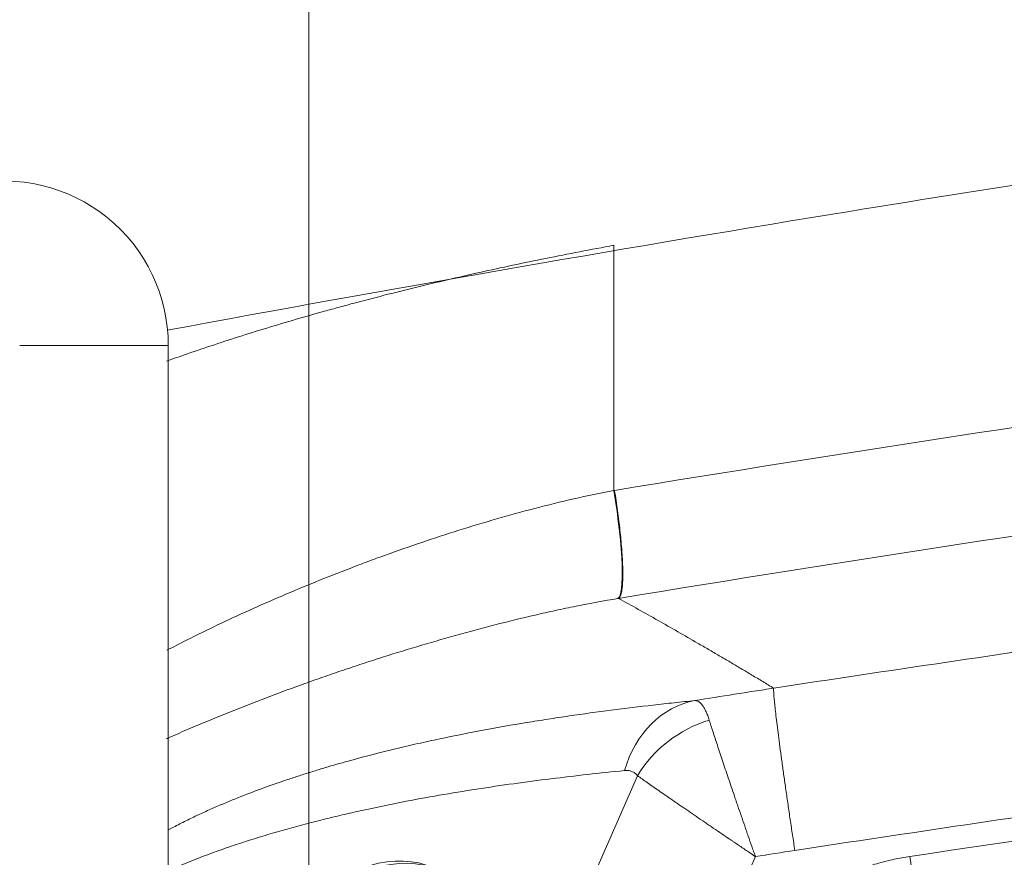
# Model space of a CAD drawing. Header units: millimetres. Extents: x 0 to 594, y 0 to 420.
# Tile 90 of 256: x 134.6 to 139.1, y 330.11 to 333.93. Entities that reach past the tile are written whole.
import ezdxf

# ---------------------------------------------------------------- set-up
doc = ezdxf.new("R2010")
doc.units = ezdxf.units.MM
doc.layers.add('1', color=7, linetype='Continuous', true_color=0xffffff)
doc.styles.add('Arial', font='txt')
doc.dimstyles.get("Standard").update_dxf_attribs({"dimtxt": 0.18, "dimasz": 0.18, "dimexe": 0.18, "dimexo": 0.0625, "dimgap": 0.09, "dimtad": 0, "dimtih": 1, "dimtoh": 1, "dimdec": 4, "dimzin": 0, "dimdsep": 46, "dimtxsty": 'Standard', "dimcen": 0.09, "dimadec": 0, "dimazin": 0, "dimtfac": 1, "dimtdec": 4, "dimtofl": 0, "dimtmove": 0, "dimatfit": 3, "dimfxl": 0, "dimtolj": 1, "dimtzin": 0, "dimarcsym": 0})

# ---------------------------------------------------------------- blocks, each defined once
blk = doc.blocks.new('_U6')
at = {"layer": '1', "color": 18, "lineweight": 18}
for p, q in [((135.9242, 328.6865), (135.9242, 388.6144)), ((338.7503, 348.6183), (338.7503, 388.6144)), ((135.9242, 386.6144), (231.2541, 386.6144)), ((338.7503, 386.6144), (243.4204, 386.6144))]:
    blk.add_line(p, q, dxfattribs=at)
at = {"layer": '1', "color": 18}
for points in [[(135.9242, 386.6144), (139.4242, 387.5523), (139.4242, 385.6766)], [(338.7503, 386.6144), (335.2503, 385.6766), (335.2503, 387.5523)]]:
    blk.add_solid(points, dxfattribs=at)
at = {"layer": '1', "color": 18, "linetype": 'Continuous', "lineweight": 13, "insert": (232.9396, 383.9787), "char_height": 3.5, "attachment_point": 7, "line_spacing_factor": 1.047437, "style": 'Arial'}
blk.add_mtext('\\fArial|b0|i0;\\W1.0000;4.06', dxfattribs=at)

msp = doc.modelspace()

# ---------------------------------------------------------------- linework, layer by layer
at = {"layer": '1', "color": 155, "linetype": 'Continuous', "lineweight": 13}
for p, q in [((137.3172, 331.783), (137.3172, 332.9025)), ((134.6032, 332.4458), (135.2819, 332.4458)), ((137.3358, 331.2904), (137.3383, 331.2909)), ((137.1106, 329.764), (137.4246, 330.4812)), ((137.9632, 330.1122), (135.4938, 324.4721))]:
    msp.add_line(p, q, dxfattribs=at)
at = {"layer": '1', "color": 155, "linetype": 'Continuous', "lineweight": 18}
msp.add_line((135.2819, 289.0136), (135.2819, 332.4458), dxfattribs=at)
msp.add_arc((134.5319, 332.4458), 0.75, 0, 102.2192, dxfattribs=at)
at = {"layer": '1', "color": 155, "linetype": 'Continuous', "lineweight": 13}
for centre, major_axis, ratio, start_param, end_param in [((137.2521, 331.783), (-0.0813, 0.4933), 0.128495, 3.179688, 4.691208), ((137.7679, 330.3312), (-0.0504, 0.4975), 0.846573, 0.071923, 1.129956), ((137.827, 330.3075), (0.4041, 0.2945), 0.843105, 1.177376, 2.032756), ((135.9002, 328.6969), (0.5927, 1.3643), 0.489032, 0.000025, 1.491742), ((135.9242, 328.6865), (-0.5927, -1.3643), 0.489032, 3.141618, 4.671328), ((138.665, 330.1126), (0.0222, -0.1484), 0.023041, 0.034916, 1.567351)]:
    msp.add_ellipse(centre, major_axis=major_axis, ratio=ratio, start_param=start_param, end_param=end_param, dxfattribs=at)
at = {"layer": '1', "color": 155, "linetype": 'Continuous', "lineweight": 18}
for points, knots in [([(135.2772, 332.5145), (136.2875, 332.7025), (138.7517, 333.1317), (142.6496, 333.7087), (146.9283, 334.2298), (151.0967, 334.6462), (155.3707, 334.9947), (159.7292, 335.2776), (164.1981, 335.4989), (168.5896, 335.6623), (174.1004, 335.8072), (180.694, 335.9385), (186.8203, 336.0347), (190.3509, 336.0795), (191.3387, 336.0912)], [0, 0, 0, 0, 0.055211, 0.134297, 0.211249, 0.285946, 0.358257, 0.440247, 0.518931, 0.596708, 0.674287, 0.812354, 0.947505, 1, 1, 1, 1]), ([(135.2727, 330.6496), (135.2796, 330.6527), (135.2865, 330.6558), (135.341, 330.6798), (135.3895, 330.7007), (135.4881, 330.742), (135.5884, 330.7829), (135.7441, 330.8433), (135.8513, 330.8827), (135.933, 330.912), (135.9605, 330.9217), (136.0159, 330.941), (136.0438, 330.9506), (136.0789, 330.9626), (136.086, 330.9649), (136.1001, 330.9697), (136.1072, 330.9721), (136.1284, 330.9792), (136.1711, 330.9933), (136.214, 331.0072), (136.3002, 331.0348), (136.3581, 331.0528), (136.4751, 331.0878), (136.5342, 331.1049), (136.6235, 331.1298), (136.6534, 331.138), (136.7135, 331.1541), (136.7436, 331.1621), (136.8346, 331.1854), (136.8958, 331.2004), (136.973, 331.2183), (136.9884, 331.2218), (137.0195, 331.2288), (137.0661, 331.2391), (137.1131, 331.249), (137.2077, 331.2681), (137.2713, 331.2799), (137.3358, 331.2904)], [0, 0, 0, 0, 0.01202, 0.01202, 0.094352, 0.094352, 0.176684, 0.259015, 0.341347, 0.341347, 0.382513, 0.382513, 0.423679, 0.423679, 0.43397, 0.43397, 0.444261, 0.444261, 0.464844, 0.50601, 0.50601, 0.588342, 0.588342, 0.670673, 0.670673, 0.711839, 0.711839, 0.753005, 0.753005, 0.835337, 0.835337, 0.85592, 0.85592, 0.876503, 0.917668, 0.917668, 1, 1, 1, 1])]:
    msp.add_open_spline(points, degree=3, knots=knots, dxfattribs=at)
at = {"layer": '1', "color": 155, "linetype": 'Continuous', "lineweight": 13}
for points, knots in [([(187.7543, 334.826), (185.6406, 334.7979), (183.5271, 334.7661), (180.3573, 334.7119), (179.3008, 334.6928), (177.7161, 334.6625), (177.1879, 334.6521), (176.5277, 334.6387), (176.3956, 334.636), (176.1315, 334.6306), (175.9995, 334.6279), (175.6034, 334.6196), (175.0753, 334.6085), (174.5472, 334.5971), (174.0193, 334.5855), (173.7553, 334.5796), (172.9634, 334.5617), (172.4356, 334.5493), (171.3802, 334.5233), (170.8526, 334.5097), (169.7977, 334.4808), (169.2703, 334.4655), (167.6887, 334.4169), (166.6348, 334.3809), (164.5281, 334.3004), (163.4753, 334.256), (161.371, 334.1575), (160.3194, 334.1035), (158.2177, 333.9849), (157.1675, 333.9203), (155.0685, 333.7793), (154.0198, 333.7031), (151.9238, 333.5375), (150.8766, 333.4482), (149.3071, 333.3035), (148.7841, 333.2534), (147.7386, 333.1495), (147.2161, 333.0957), (145.6492, 332.928), (144.6055, 332.8081), (142.5202, 332.5498), (141.4786, 332.4113), (139.3976, 332.1135), (138.3582, 331.9543), (137.32, 331.7835)], [0, 0, 0, 0, 0.125, 0.125, 0.1875, 0.1875, 0.21875, 0.21875, 0.226562, 0.226562, 0.234375, 0.234375, 0.25, 0.265625, 0.265625, 0.28125, 0.28125, 0.3125, 0.3125, 0.34375, 0.34375, 0.375, 0.375, 0.4375, 0.4375, 0.5, 0.5, 0.5625, 0.5625, 0.625, 0.625, 0.6875, 0.6875, 0.75, 0.75, 0.78125, 0.78125, 0.8125, 0.8125, 0.875, 0.875, 0.9375, 0.9375, 1, 1, 1, 1]), ([(137.3383, 331.2909), (138.3761, 331.4613), (139.4152, 331.6203), (141.4955, 331.9175), (142.5367, 332.0557), (144.6213, 332.3136), (145.6646, 332.4332), (147.2309, 332.6005), (147.7533, 332.6543), (148.7984, 332.7579), (149.3212, 332.8079), (150.8902, 332.9523), (151.937, 333.0414), (154.0322, 333.2066), (155.0806, 333.2827), (157.1788, 333.4232), (158.2286, 333.4877), (160.3296, 333.606), (161.3808, 333.6599), (163.4843, 333.7581), (164.5367, 333.8024), (166.6426, 333.8827), (167.6962, 333.9186), (169.2773, 333.9671), (169.8044, 333.9823), (170.859, 334.0111), (171.3864, 334.0247), (172.4414, 334.0506), (172.969, 334.063), (173.7605, 334.0809), (174.0244, 334.0867), (174.5522, 334.0983), (175.08, 334.1097), (175.608, 334.1208), (176.0039, 334.1291), (176.1359, 334.1318), (176.3999, 334.1372), (176.5319, 334.1399), (177.1919, 334.1532), (177.7199, 334.1636), (179.304, 334.1939), (180.3601, 334.213), (183.5287, 334.267), (185.6414, 334.2988), (187.7543, 334.3268)], [0, 0, 0, 0, 0.0625, 0.0625, 0.125, 0.125, 0.1875, 0.1875, 0.21875, 0.21875, 0.25, 0.25, 0.3125, 0.3125, 0.375, 0.375, 0.4375, 0.4375, 0.5, 0.5, 0.5625, 0.5625, 0.625, 0.625, 0.65625, 0.65625, 0.6875, 0.6875, 0.71875, 0.71875, 0.734375, 0.734375, 0.75, 0.765625, 0.765625, 0.773437, 0.773437, 0.78125, 0.78125, 0.8125, 0.8125, 0.875, 0.875, 1, 1, 1, 1]), ([(138.0472, 330.8809), (138.5686, 330.9605), (139.0904, 331.0376), (140.1344, 331.1868), (140.6567, 331.259), (142.2244, 331.4683), (143.2706, 331.5985), (145.3651, 331.842), (146.4133, 331.9554), (148.5114, 332.1675), (149.5614, 332.2661), (150.7435, 332.3695), (150.8748, 332.3809), (151.1375, 332.4034), (151.5316, 332.4369), (152.4514, 332.5129), (153.24, 332.5745), (154.2916, 332.6535), (154.8176, 332.6914), (155.8697, 332.7644), (156.659, 332.817), (157.58, 332.8747), (157.9748, 332.8987), (158.238, 332.9145), (158.3697, 332.9223), (159.0277, 332.961), (159.5542, 332.9906), (161.1338, 333.0756), (162.187, 333.1272), (164.2937, 333.2213), (165.3471, 333.2638), (167.4543, 333.3408), (168.508, 333.3753), (170.0887, 333.422), (170.6156, 333.4367), (171.6695, 333.4647), (172.1964, 333.478), (172.9869, 333.4973), (173.2504, 333.5037), (173.7774, 333.5161), (174.5679, 333.5346), (175.3584, 333.5523), (176.4124, 333.5752), (176.9394, 333.5864), (177.9935, 333.6081), (179.5746, 333.6397), (181.1558, 333.6686), (184.3183, 333.723), (186.4267, 333.7546), (188.5353, 333.7822)], [0, 0, 0, 0, 0.03125, 0.03125, 0.0625, 0.0625, 0.125, 0.125, 0.1875, 0.1875, 0.25, 0.25, 0.257812, 0.257812, 0.265625, 0.28125, 0.3125, 0.3125, 0.34375, 0.34375, 0.375, 0.390625, 0.398437, 0.398437, 0.40625, 0.40625, 0.4375, 0.4375, 0.5, 0.5, 0.5625, 0.5625, 0.625, 0.625, 0.65625, 0.65625, 0.6875, 0.6875, 0.703125, 0.703125, 0.71875, 0.75, 0.75, 0.78125, 0.78125, 0.8125, 0.875, 0.875, 1, 1, 1, 1]), ([(188.5285, 333.0333), (186.4244, 333.0058), (184.3204, 332.9742), (181.1648, 332.92), (180.1129, 332.9007), (178.5352, 332.8701), (178.0093, 332.8596), (176.9576, 332.838), (176.4317, 332.8269), (175.38, 332.804), (174.5912, 332.7864), (173.8025, 332.7679), (173.2767, 332.7555), (173.0138, 332.7492), (172.225, 332.7299), (171.6993, 332.7166), (170.6477, 332.6887), (170.122, 332.6741), (168.5449, 332.6277), (167.4936, 332.5933), (165.3913, 332.5166), (164.3403, 332.4743), (162.2387, 332.3806), (161.1881, 332.3292), (159.0872, 332.2163), (158.0369, 332.1549), (156.4618, 332.0543), (155.9368, 332.0193), (154.887, 331.9466), (154.3621, 331.9088), (153.3125, 331.83), (152.5253, 331.7687), (151.6072, 331.6929), (151.2137, 331.6595), (150.9514, 331.637), (150.8203, 331.6257), (149.64, 331.5226), (148.5917, 331.4242), (146.4968, 331.2127), (145.4502, 331.0996), (143.3589, 330.8565), (142.3143, 330.7266), (140.749, 330.5177), (140.2275, 330.4456), (139.1851, 330.2967), (138.6642, 330.2197), (138.1436, 330.1402)], [0, 0, 0, 0, 0.125, 0.125, 0.1875, 0.1875, 0.21875, 0.21875, 0.25, 0.25, 0.28125, 0.296875, 0.296875, 0.3125, 0.3125, 0.34375, 0.34375, 0.375, 0.375, 0.4375, 0.4375, 0.5, 0.5, 0.5625, 0.5625, 0.625, 0.625, 0.65625, 0.65625, 0.6875, 0.6875, 0.71875, 0.734375, 0.742188, 0.742188, 0.75, 0.75, 0.8125, 0.8125, 0.875, 0.875, 0.9375, 0.9375, 0.96875, 0.96875, 1, 1, 1, 1]), ([(135.2735, 332.3734), (135.2954, 332.3813), (135.3176, 332.3892), (135.4198, 332.425), (135.5021, 332.4525), (135.6717, 332.5068), (135.7589, 332.5335), (135.8934, 332.5729), (135.9389, 332.5859), (135.9966, 332.6021), (136.0082, 332.6053), (136.0314, 332.6117), (136.043, 332.6149), (136.078, 332.6245), (136.1014, 332.6308), (136.2188, 332.6622), (136.3141, 332.6866), (136.5074, 332.7339), (136.6054, 332.7567), (136.8041, 332.801), (136.9048, 332.8223), (137.0578, 332.8533), (137.1606, 332.8735), (137.2647, 332.893), (137.3172, 332.9025)], [0, 0, 0, 0, 0.038429, 0.038429, 0.175796, 0.175796, 0.313163, 0.313163, 0.381847, 0.381847, 0.399018, 0.399018, 0.416189, 0.416189, 0.450531, 0.450531, 0.587898, 0.587898, 0.725265, 0.725265, 0.862633, 0.862633, 0.931316, 1, 1, 1, 1]), ([(138.6685, 330.1126), (139.6774, 330.2635), (140.6875, 330.4048), (142.2044, 330.6037), (142.9633, 330.6999), (143.7228, 330.7915), (144.2292, 330.8515), (144.4825, 330.881), (144.9892, 330.9391), (145.2426, 330.9676), (145.7496, 331.0238), (146.5101, 331.1066), (147.271, 331.1853), (148.7931, 331.3375), (149.8085, 331.4319), (152.8561, 331.6966), (154.8898, 331.848), (157.4342, 332.0111), (157.9432, 332.0424), (158.7068, 332.0875), (158.9614, 332.1022), (159.4706, 332.131), (160.7436, 332.2015), (162.0169, 332.2645), (163.545, 332.3337), (164.0545, 332.3557), (165.0734, 332.3977), (166.602, 332.4576), (168.1308, 332.509), (169.405, 332.5477), (169.6599, 332.5553), (170.1696, 332.57), (170.9342, 332.5914), (171.6988, 332.6113), (172.4635, 332.6305), (172.7184, 332.6367), (173.2282, 332.6491), (173.4831, 332.6552), (174.2478, 332.6732), (174.7577, 332.6848), (179.3461, 332.7869), (183.425, 332.8585), (187.5043, 332.9144)], [0, 0, 0, 0, 0.0625, 0.0625, 0.09375, 0.109375, 0.109375, 0.125, 0.125, 0.140625, 0.140625, 0.15625, 0.1875, 0.1875, 0.25, 0.25, 0.375, 0.375, 0.40625, 0.40625, 0.421875, 0.421875, 0.4375, 0.5, 0.5, 0.53125, 0.53125, 0.5625, 0.625, 0.625, 0.640625, 0.640625, 0.65625, 0.6875, 0.6875, 0.703125, 0.703125, 0.71875, 0.71875, 0.75, 0.75, 1, 1, 1, 1]), ([(187.503, 332.7645), (183.4254, 332.7086), (179.3481, 332.637), (174.7616, 332.535), (174.252, 332.5234), (173.4876, 332.5054), (173.2328, 332.4993), (172.7232, 332.487), (172.4684, 332.4807), (171.704, 332.4616), (170.9397, 332.4417), (170.1754, 332.4203), (169.6659, 332.4056), (169.4112, 332.398), (168.1375, 332.3594), (167.1187, 332.3251), (165.0813, 332.2491), (164.0628, 332.2072), (162.026, 332.115), (161.0078, 332.0646), (159.7353, 331.9957), (159.4808, 331.9816), (158.9718, 331.9528), (158.7174, 331.9381), (157.9541, 331.8931), (157.4453, 331.8618), (154.902, 331.6989), (152.869, 331.5475), (149.8227, 331.283), (148.8078, 331.1886), (147.2862, 331.0366), (146.5257, 330.9579), (145.7654, 330.8751), (145.2587, 330.819), (145.0054, 330.7905), (144.4989, 330.7324), (144.2457, 330.7029), (143.7395, 330.6429), (142.9803, 330.5514), (142.2218, 330.4553), (140.7055, 330.2564), (139.6957, 330.1152), (138.6872, 329.9644)], [0, 0, 0, 0, 0.25, 0.25, 0.28125, 0.28125, 0.296875, 0.296875, 0.3125, 0.3125, 0.34375, 0.359375, 0.359375, 0.375, 0.375, 0.4375, 0.4375, 0.5, 0.5, 0.5625, 0.5625, 0.578125, 0.578125, 0.59375, 0.59375, 0.625, 0.625, 0.75, 0.75, 0.8125, 0.8125, 0.84375, 0.859375, 0.859375, 0.875, 0.875, 0.890625, 0.890625, 0.90625, 0.9375, 0.9375, 1, 1, 1, 1]), ([(138.6881, 329.9632), (139.6966, 330.114), (140.7063, 330.2553), (142.2225, 330.4541), (142.981, 330.5502), (143.7402, 330.6417), (144.2464, 330.7017), (144.4995, 330.7312), (145.006, 330.7892), (145.2593, 330.8178), (145.766, 330.8739), (146.5262, 330.9567), (147.2867, 331.0353), (148.8082, 331.1874), (149.8231, 331.2818), (152.8693, 331.5463), (154.9022, 331.6976), (157.4454, 331.8605), (157.9541, 331.8918), (158.7174, 331.9369), (158.9718, 331.9516), (159.4808, 331.9803), (160.7532, 332.0508), (162.0259, 332.1138), (164.0626, 332.206), (165.081, 332.2478), (167.1183, 332.3239), (168.1371, 332.3581), (169.4107, 332.3968), (169.6655, 332.4043), (170.1749, 332.419), (170.9392, 332.4404), (171.7035, 332.4603), (172.4678, 332.4795), (172.7226, 332.4857), (173.2322, 332.4981), (173.487, 332.5041), (174.2513, 332.5221), (174.7609, 332.5338), (179.3472, 332.6358), (183.4243, 332.7074), (187.5017, 332.7632)], [0, 0, 0, 0, 0.0625, 0.0625, 0.09375, 0.109375, 0.109375, 0.125, 0.125, 0.140625, 0.140625, 0.15625, 0.1875, 0.1875, 0.25, 0.25, 0.375, 0.375, 0.40625, 0.40625, 0.421875, 0.421875, 0.4375, 0.5, 0.5, 0.5625, 0.5625, 0.625, 0.625, 0.640625, 0.640625, 0.65625, 0.6875, 0.6875, 0.703125, 0.703125, 0.71875, 0.71875, 0.75, 0.75, 1, 1, 1, 1]), ([(187.5004, 332.6133), (183.4247, 332.5575), (179.3493, 332.4859), (174.7649, 332.384), (174.2555, 332.3724), (173.4914, 332.3544), (173.2367, 332.3483), (172.7274, 332.336), (172.4727, 332.3297), (171.7087, 332.3106), (170.9447, 332.2907), (170.1808, 332.2693), (169.6715, 332.2546), (169.4169, 332.2471), (168.1438, 332.2084), (167.1254, 332.1742), (165.089, 332.0982), (164.0709, 332.0564), (162.0351, 331.9643), (161.0174, 331.9139), (159.7454, 331.845), (159.491, 331.831), (158.9823, 331.8022), (158.7279, 331.7875), (157.965, 331.7425), (157.4564, 331.7113), (154.9143, 331.5484), (152.8823, 331.3972), (149.8373, 331.1329), (148.8228, 331.0385), (147.302, 330.8866), (146.5418, 330.808), (145.7819, 330.7252), (145.2754, 330.6691), (145.0222, 330.6406), (144.5159, 330.5826), (144.2629, 330.5531), (143.7569, 330.4932), (142.9981, 330.4017), (142.2398, 330.3056), (140.7242, 330.1069), (139.715, 329.9657), (138.7069, 329.815)], [0, 0, 0, 0, 0.25, 0.25, 0.28125, 0.28125, 0.296875, 0.296875, 0.3125, 0.3125, 0.34375, 0.359375, 0.359375, 0.375, 0.375, 0.4375, 0.4375, 0.5, 0.5, 0.5625, 0.5625, 0.578125, 0.578125, 0.59375, 0.59375, 0.625, 0.625, 0.75, 0.75, 0.8125, 0.8125, 0.84375, 0.859375, 0.859375, 0.875, 0.875, 0.890625, 0.890625, 0.90625, 0.9375, 0.9375, 1, 1, 1, 1]), ([(137.3172, 331.783), (137.2556, 331.7716), (137.1947, 331.7589), (137.0744, 331.7316), (137.0149, 331.7169), (136.897, 331.6862), (136.8387, 331.6702), (136.723, 331.6367), (136.6658, 331.6194), (136.5523, 331.5837), (136.496, 331.5654), (136.3845, 331.5276), (136.3293, 331.5083), (136.2472, 331.4787), (136.2199, 331.4687), (136.1792, 331.4535), (136.1657, 331.4484), (136.1386, 331.4382), (136.1252, 331.4331), (136.0582, 331.4074), (136.0054, 331.3866), (135.9015, 331.3445), (135.7992, 331.3018), (135.6505, 331.2364), (135.5544, 331.1919), (135.46, 331.1469), (135.3817, 331.1086), (135.3056, 331.0697), (135.2751, 331.0538)], [0, 0, 0, 0, 0.078836, 0.078836, 0.157673, 0.157673, 0.236509, 0.236509, 0.315346, 0.315346, 0.394182, 0.394182, 0.473018, 0.473018, 0.512436, 0.512436, 0.532146, 0.532146, 0.551855, 0.551855, 0.630691, 0.630691, 0.709527, 0.788364, 0.8672, 0.8672, 0.946037, 1, 1, 1, 1]), ([(137.3383, 331.2909), (137.3684, 331.2742), (137.4286, 331.2409), (137.5188, 331.1902), (137.6091, 331.1388), (137.6858, 331.0946), (137.7488, 331.058), (137.7983, 331.0291), (137.8479, 330.9999), (137.8976, 330.9705), (137.9474, 330.9409), (137.9973, 330.911), (138.0306, 330.8909), (138.0472, 330.8809)], [0, 0, 0, 0, 0.127119, 0.254328, 0.38163, 0.509023, 0.578677, 0.648493, 0.71847, 0.78861, 0.858912, 0.929375, 1, 1, 1, 1]), ([(137.6874, 330.8243), (137.7473, 330.834), (137.8073, 330.8436), (137.8972, 330.8577), (137.9272, 330.8624), (137.9872, 330.8717), (138.0172, 330.8763), (138.0472, 330.8809)], [0, 0, 0, 0, 0.5, 0.5, 0.75, 0.75, 1, 1, 1, 1]), ([(138.1436, 330.1402), (138.14, 330.1638), (138.1365, 330.1874), (138.1294, 330.2343), (138.1259, 330.2577), (138.119, 330.304), (138.1157, 330.327), (138.1091, 330.3723), (138.1058, 330.3946), (138.0996, 330.4384), (138.0965, 330.4598), (138.0906, 330.5018), (138.0878, 330.5222), (138.0823, 330.5618), (138.0797, 330.5811), (138.0747, 330.6181), (138.0724, 330.6359), (138.068, 330.67), (138.0659, 330.6863), (138.062, 330.7171), (138.0602, 330.7316), (138.057, 330.7589), (138.0555, 330.7716), (138.0529, 330.7951), (138.0517, 330.8058), (138.0498, 330.8253), (138.049, 330.834), (138.0477, 330.8493), (138.0472, 330.8559), (138.0466, 330.8668), (138.0465, 330.8712), (138.0466, 330.8777), (138.0468, 330.8799), (138.0472, 330.8809)], [0, 0, 0, 0, 0.0625, 0.0625, 0.125, 0.125, 0.1875, 0.1875, 0.25, 0.25, 0.3125, 0.3125, 0.375, 0.375, 0.4375, 0.4375, 0.5, 0.5, 0.5625, 0.5625, 0.625, 0.625, 0.6875, 0.6875, 0.75, 0.75, 0.8125, 0.8125, 0.875, 0.875, 0.9375, 0.9375, 1, 1, 1, 1]), ([(135.2819, 330.2339), (135.2898, 330.2381), (135.2977, 330.2423), (135.3246, 330.2564), (135.3436, 330.2661), (135.3814, 330.2848), (135.4003, 330.2938), (135.4377, 330.3114), (135.4564, 330.3198), (135.4935, 330.3363), (135.512, 330.3444), (135.5396, 330.356), (135.5488, 330.3599), (135.5671, 330.3675), (135.5763, 330.3712), (135.6219, 330.3897), (135.6582, 330.4036), (135.7301, 330.4303), (135.7658, 330.4429), (135.819, 330.4611), (135.8367, 330.4671), (135.872, 330.4787), (135.9072, 330.49), (135.951, 330.5036), (135.9771, 330.5115), (135.9946, 330.5168), (136.0033, 330.5194), (136.0293, 330.527), (136.0467, 330.5321), (136.0812, 330.5419), (136.0985, 330.5467), (136.1844, 330.5704), (136.2526, 330.5878), (136.354, 330.6122), (136.3877, 330.6201), (136.4548, 330.6352), (136.4882, 330.6426), (136.5883, 330.6638), (136.6546, 330.6769), (136.7864, 330.7016), (136.852, 330.713), (136.9336, 330.7265), (136.9498, 330.7291), (136.9824, 330.7343), (137.0311, 330.742), (137.0797, 330.7493), (137.1768, 330.7634), (137.2412, 330.7722), (137.3695, 330.7888), (137.4334, 330.7965), (137.5289, 330.8074), (137.5607, 330.8109), (137.6241, 330.8178), (137.6558, 330.8211), (137.6874, 330.8243)], [0, 0, 0, 0, 0.008648, 0.008648, 0.029741, 0.029741, 0.050833, 0.050833, 0.071926, 0.071926, 0.093018, 0.093018, 0.103565, 0.103565, 0.114111, 0.114111, 0.156296, 0.156296, 0.198481, 0.198481, 0.219574, 0.219574, 0.240667, 0.261759, 0.272305, 0.272305, 0.282852, 0.282852, 0.303944, 0.303944, 0.325037, 0.325037, 0.409407, 0.409407, 0.451592, 0.451592, 0.493778, 0.493778, 0.578148, 0.578148, 0.662518, 0.662518, 0.683611, 0.683611, 0.704704, 0.746889, 0.746889, 0.831259, 0.831259, 0.91563, 0.91563, 0.957815, 0.957815, 1, 1, 1, 1]), ([(137.6874, 330.8243), (137.6935, 330.8242), (137.6995, 330.8222), (137.7068, 330.8174), (137.709, 330.8157), (137.7112, 330.8139), (137.7126, 330.8125), (137.7133, 330.8119), (137.7169, 330.8083), (137.7224, 330.8017), (137.7305, 330.7891), (137.7382, 330.7739), (137.7431, 330.762), (137.7479, 330.7492), (137.7503, 330.7424), (137.7526, 330.735)], [0, 0, 0, 0, 0.25, 0.25, 0.3125, 0.34375, 0.34375, 0.375, 0.375, 0.5, 0.625, 0.75, 0.875, 0.875, 1, 1, 1, 1]), ([(137.7526, 330.735), (137.7551, 330.7271), (137.7577, 330.7187), (137.7633, 330.7012), (137.7692, 330.6829), (137.7789, 330.6531), (137.7894, 330.621), (137.797, 330.598), (137.8019, 330.5832), (137.8029, 330.5802), (137.8049, 330.5741), (137.808, 330.565), (137.8111, 330.5558), (137.8173, 330.5371), (137.8259, 330.5116), (137.8393, 330.4719), (137.8533, 330.4306), (137.863, 330.4021), (137.8692, 330.3839), (137.8705, 330.3803), (137.873, 330.373), (137.8768, 330.3619), (137.8806, 330.3508), (137.8882, 330.3285), (137.8986, 330.2985), (137.9091, 330.2679), (137.9158, 330.2486), (137.9171, 330.2448), (137.9198, 330.2371), (137.9238, 330.2254), (137.9279, 330.2138), (137.936, 330.1905), (137.9414, 330.1749), (137.9495, 330.1514), (137.9536, 330.1397), (137.9584, 330.126), (137.9608, 330.1191), (137.962, 330.1156), (137.9626, 330.1142), (137.9629, 330.1132), (137.9631, 330.1127), (137.9632, 330.1122)], [0, 0, 0, 0, 0.0625, 0.0625, 0.125, 0.1875, 0.25, 0.3125, 0.3125, 0.328125, 0.328125, 0.34375, 0.375, 0.375, 0.4375, 0.5, 0.5625, 0.625, 0.625, 0.640625, 0.640625, 0.65625, 0.6875, 0.6875, 0.75, 0.8125, 0.8125, 0.828125, 0.828125, 0.84375, 0.875, 0.875, 0.9375, 0.9375, 0.96875, 0.984375, 0.992188, 0.996094, 0.998047, 0.998047, 1, 1, 1, 1]), ([(137.3656, 330.5049), (137.2536, 330.4936), (137.1414, 330.4812), (136.9161, 330.4532), (136.803, 330.4377), (136.6326, 330.4112), (136.5757, 330.4018), (136.4615, 330.382), (136.4043, 330.3714), (136.2894, 330.349), (136.2318, 330.3371), (136.1451, 330.3181), (136.1161, 330.3115), (136.0581, 330.298), (136.029, 330.2911), (135.9417, 330.2695), (135.8832, 330.2542), (135.8097, 330.2336), (135.795, 330.2295), (135.7655, 330.221), (135.7507, 330.2166), (135.7064, 330.2034), (135.6768, 330.1943), (135.6175, 330.1754), (135.5877, 330.1656), (135.5281, 330.1451), (135.4982, 330.1345), (135.4382, 330.1123), (135.4081, 330.1008), (135.3628, 330.0826), (135.3476, 330.0764), (135.3173, 330.0637), (135.3021, 330.0572), (135.2854, 330.0499), (135.2839, 330.0492), (135.2824, 330.0485)], [0, 0, 0, 0, 0.166324, 0.166324, 0.332647, 0.332647, 0.415809, 0.415809, 0.498971, 0.498971, 0.582133, 0.582133, 0.623714, 0.623714, 0.665294, 0.665294, 0.748456, 0.748456, 0.769247, 0.769247, 0.790037, 0.790037, 0.831618, 0.831618, 0.873199, 0.873199, 0.91478, 0.91478, 0.956361, 0.956361, 0.977151, 0.977151, 0.997942, 0.997942, 1, 1, 1, 1]), ([(137.4246, 330.4812), (137.4211, 330.4861), (137.4171, 330.4901), (137.4084, 330.4968), (137.4037, 330.4993), (137.3962, 330.5022), (137.3936, 330.503), (137.3883, 330.5042), (137.3856, 330.5047), (137.3773, 330.5056), (137.3715, 330.5055), (137.3656, 330.5049)], [0, 0, 0, 0, 0.25, 0.25, 0.5, 0.5, 0.625, 0.625, 0.75, 0.75, 1, 1, 1, 1]), ([(137.9632, 330.1122), (137.9628, 330.1125), (137.9624, 330.1128), (137.9615, 330.1134), (137.9602, 330.1142), (137.9572, 330.1163), (137.9512, 330.1204), (137.9391, 330.1285), (137.9288, 330.1355), (137.9083, 330.1493), (137.8946, 330.1586), (137.8742, 330.1724), (137.864, 330.1793), (137.8539, 330.1862), (137.8471, 330.1907), (137.8438, 330.193), (137.8269, 330.2045), (137.8002, 330.2226), (137.7741, 330.2404), (137.7547, 330.2536), (137.745, 330.2601), (137.7354, 330.2667), (137.7291, 330.271), (137.7259, 330.2732), (137.7101, 330.2839), (137.6853, 330.3008), (137.6496, 330.3253), (137.6153, 330.3488), (137.5933, 330.3639), (137.5773, 330.375), (137.5693, 330.3805), (137.5615, 330.3859), (137.5563, 330.3894), (137.5537, 330.3912), (137.541, 330.4), (137.5213, 330.4136), (137.4939, 330.4327), (137.4686, 330.4503), (137.4454, 330.4666), (137.4313, 330.4765), (137.4246, 330.4812)], [0, 0, 0, 0, 0.001953, 0.001953, 0.003906, 0.007812, 0.015625, 0.03125, 0.0625, 0.0625, 0.125, 0.125, 0.15625, 0.171875, 0.171875, 0.1875, 0.1875, 0.25, 0.3125, 0.3125, 0.34375, 0.359375, 0.359375, 0.375, 0.375, 0.4375, 0.5, 0.5625, 0.625, 0.625, 0.65625, 0.671875, 0.671875, 0.6875, 0.6875, 0.75, 0.8125, 0.875, 0.9375, 1, 1, 1, 1]), ([(137.7859, 329.4374), (137.7957, 329.4597), (137.8061, 329.4817), (137.8283, 329.5247), (137.8517, 329.5668), (137.8907, 329.6275), (137.9192, 329.6664), (137.949, 329.7044), (137.9646, 329.723), (137.9848, 329.7457), (137.9889, 329.7502), (137.9951, 329.7569), (137.9972, 329.7591), (138.0013, 329.7636), (138.0118, 329.7747), (138.0224, 329.7855), (138.0483, 329.811), (138.0837, 329.8439), (138.1397, 329.8895), (138.1983, 329.9315), (138.2393, 329.9571), (138.2707, 329.9754), (138.2813, 329.9814), (138.2974, 329.99), (138.3028, 329.9929), (138.3136, 329.9985), (138.319, 330.0013), (138.3462, 330.0149), (138.3682, 330.025), (138.4126, 330.0438), (138.4576, 330.0612), (138.5264, 330.0829), (138.5732, 330.0945), (138.6204, 330.1047), (138.6443, 330.109), (138.6685, 330.1126)], [0, 0, 0, 0, 0.0625, 0.0625, 0.125, 0.1875, 0.25, 0.25, 0.3125, 0.3125, 0.328125, 0.328125, 0.335938, 0.335938, 0.34375, 0.375, 0.375, 0.4375, 0.5, 0.5625, 0.625, 0.625, 0.65625, 0.65625, 0.671875, 0.671875, 0.6875, 0.6875, 0.75, 0.75, 0.8125, 0.875, 0.9375, 0.9375, 1, 1, 1, 1])]:
    msp.add_open_spline(points, degree=3, knots=knots, dxfattribs=at)
for points in [[(137.32, 331.7835), (137.3191, 331.7833), (137.3181, 331.7832), (137.3172, 331.783)], [(137.32, 331.7835), (137.3225, 331.7679), (137.3273, 331.7369), (137.3339, 331.6907), (137.3398, 331.6453), (137.345, 331.6011), (137.3493, 331.5586), (137.3528, 331.5181), (137.3554, 331.4799), (137.3571, 331.4445), (137.3579, 331.4121), (137.3578, 331.383), (137.3568, 331.3574), (137.3548, 331.3357), (137.352, 331.318), (137.3483, 331.3044), (137.3438, 331.2951), (137.3402, 331.2918), (137.3383, 331.2909)], [(138.1436, 330.1402), (138.0835, 330.131), (138.0234, 330.1217), (137.9632, 330.1122)]]:
    msp.add_open_spline(points, degree=3, dxfattribs=at)

# ---------------------------------------------------------------- dimensions: what is measured, and where the dimension line sits
at = {"layer": '1', "color": 18, "linetype": 'Continuous', "lineweight": 13}
dim = msp.add_linear_dim(base=(135.9242, 386.6144), p1=(338.7503, 348.6183), p2=(135.9242, 328.6865), dimstyle='Standard', override={"dimtxt": 3.5, "dimasz": 3.5, "dimexe": 2, "dimexo": 0, "dimgap": 1.5, "dimtih": 1, "dimtoh": 1, "dimdec": 2, "dimlfac": 0.02, "dimdsep": 46, "dimlunit": 2, "dimtxsty": 'Arial', "dimsah": 1, "dimse1": 0, "dimse2": 0, "dimsd1": 0, "dimsd2": 0, "dimclrd": 18, "dimclre": 18, "dimclrt": 18, "dimtol": 0, "dimtm": -0.1, "dimtfac": 1, "dimtdec": 2, "dimtofl": 1, "dimtmove": 0, "dimlwd": 18, "dimlwe": 18}, dxfattribs=at)
dim.commit()
dim.dimension.update_dxf_attribs({"geometry": '_U6', "text_midpoint": (237.3372, 386.6144), "dimtype": 160})

doc.saveas('drawing.dxf')
